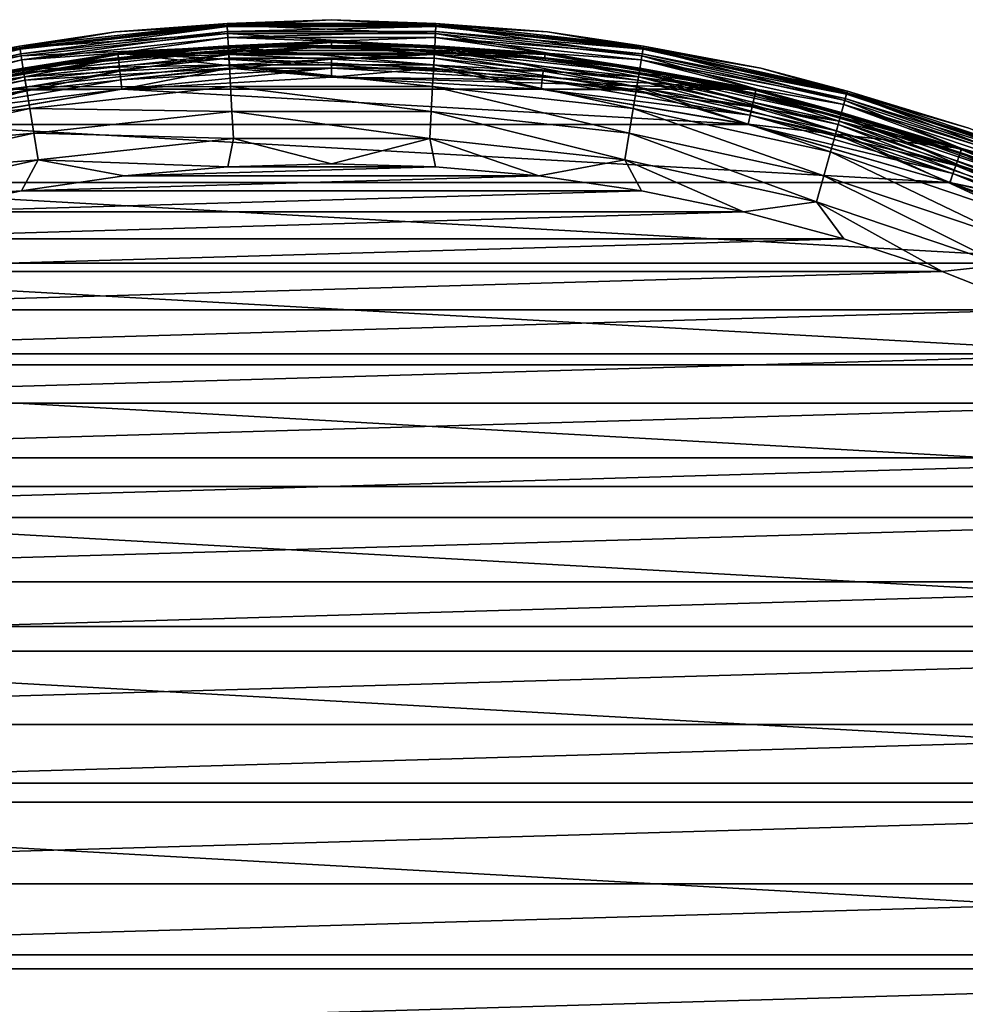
# Model space of a CAD drawing. Header units: metres. Extents: x -27 to 247, y -27 to 27.
# Tile 10 of 34: x -4 to 9, y 13 to 27. Entities that reach past the tile are written whole.
import ezdxf

# ---------------------------------------------------------------- set-up
doc = ezdxf.new("R2010")
doc.units = ezdxf.units.M
doc.layers.add('solid_10271102_01', color=7, linetype='CONTINUOUS')

msp = doc.modelspace()

# ---------------------------------------------------------------- linework, layer by layer
at = {"layer": 'solid_10271102_01'}
for points in [[(-3.000648, 26.631487, 149.240707), (-3.000648, 26.631487, 177.440704), (0, 26.799999, 177.440704)], [(-1.448842, 26.722322, 177.830887), (0, 26.799999, 177.440704), (-3.000648, 26.631487, 177.440704)], [(0, 26.799999, 149.240707), (-3.000648, 26.631487, 149.240707), (0, 26.799999, 177.440704)], [(-1.450133, 26.74612, 149.14827), (-3.000648, 26.631487, 149.240707), (0, 26.799999, 149.240707)], [(-1.450133, 26.74612, 149.14827), (0, 26.799999, 149.240707), (1.450133, 26.74612, 149.14827)], [(1.448842, 26.722322, 177.830887), (0, 26.799999, 177.440704), (-1.448842, 26.722322, 177.830887)], [(0, 26.799999, 149.240707), (0, 26.799999, 177.440704), (3.000648, 26.631487, 177.440704)], [(1.448842, 26.722322, 177.830887), (3.000648, 26.631487, 177.440704), (0, 26.799999, 177.440704)], [(3.000648, 26.631487, 149.240707), (0, 26.799999, 149.240707), (3.000648, 26.631487, 177.440704)], [(1.450133, 26.74612, 149.14827), (0, 26.799999, 149.240707), (3.000648, 26.631487, 149.240707)], [(-4.333396, 26.432547, 149.14827), (-3.000648, 26.631487, 149.240707), (-1.450133, 26.74612, 149.14827)], [(-4.333396, 26.432547, 149.14827), (-1.450133, 26.74612, 149.14827), (-4.326506, 26.39052, 149.064529)], [(-1.448842, 26.722322, 177.830887), (-3.000648, 26.631487, 177.440704), (-4.32954, 26.409027, 177.830887)], [(-1.448842, 26.722322, 177.830887), (-4.32954, 26.409027, 177.830887), (-1.442672, 26.608528, 178.206436)], [(-1.450133, 26.74612, 149.14827), (-1.447827, 26.703596, 149.064529), (-4.326506, 26.39052, 149.064529)], [(-4.326506, 26.39052, 149.064529), (-1.447827, 26.703596, 149.064529), (-4.315763, 26.324991, 148.998062)], [(-1.447827, 26.703596, 149.064529), (-1.444232, 26.637289, 148.998062), (-4.315763, 26.324991, 148.998062)], [(-1.450133, 26.74612, 149.14827), (1.450133, 26.74612, 149.14827), (-1.447827, 26.703596, 149.064529)], [(-1.448842, 26.722322, 177.830887), (-1.442672, 26.608528, 178.206436), (1.442672, 26.608528, 178.206436)], [(1.448842, 26.722322, 177.830887), (-1.448842, 26.722322, 177.830887), (1.442672, 26.608528, 178.206436)], [(1.450133, 26.74612, 149.14827), (1.447827, 26.703596, 149.064529), (-1.447827, 26.703596, 149.064529)], [(-1.447827, 26.703596, 149.064529), (1.447827, 26.703596, 149.064529), (-1.444232, 26.637289, 148.998062)], [(1.447827, 26.703596, 149.064529), (1.444232, 26.637289, 148.998062), (-1.444232, 26.637289, 148.998062)], [(1.448842, 26.722322, 177.830887), (1.442672, 26.608528, 178.206436), (4.311103, 26.296568, 178.206436)], [(1.447827, 26.703596, 149.064529), (4.326506, 26.39052, 149.064529), (1.444232, 26.637289, 148.998062)], [(1.450133, 26.74612, 149.14827), (4.333396, 26.432547, 149.14827), (1.447827, 26.703596, 149.064529)], [(4.333396, 26.432547, 149.14827), (4.326506, 26.39052, 149.064529), (1.447827, 26.703596, 149.064529)], [(4.32954, 26.409027, 177.830887), (3.000648, 26.631487, 177.440704), (1.448842, 26.722322, 177.830887)], [(4.32954, 26.409027, 177.830887), (1.448842, 26.722322, 177.830887), (4.311103, 26.296568, 178.206436)], [(1.450133, 26.74612, 149.14827), (3.000648, 26.631487, 149.240707), (4.333396, 26.432547, 149.14827)], [(-5.963561, 26.128069, 149.240707), (-5.963561, 26.128069, 177.440704), (-3.000648, 26.631487, 177.440704)], [(-4.32954, 26.409027, 177.830887), (-3.000648, 26.631487, 177.440704), (-5.963561, 26.128069, 177.440704)], [(-3.000648, 26.631487, 149.240707), (-5.963561, 26.128069, 149.240707), (-3.000648, 26.631487, 177.440704)], [(-4.333396, 26.432547, 149.14827), (-5.963561, 26.128069, 149.240707), (-3.000648, 26.631487, 149.240707)], [(-4.32954, 26.409027, 177.830887), (-4.311103, 26.296568, 178.206436), (-1.442672, 26.608528, 178.206436)], [(-4.315763, 26.324991, 148.998062), (-1.444232, 26.637289, 148.998062), (-4.302221, 26.242386, 148.955399)], [(-1.442672, 26.608528, 178.206436), (-4.311103, 26.296568, 178.206436), (-1.432651, 26.423693, 178.552505)], [(-1.444232, 26.637289, 148.998062), (-1.4397, 26.553705, 148.955399), (-4.302221, 26.242386, 148.955399)], [(-4.302221, 26.242386, 148.955399), (-1.4397, 26.553705, 148.955399), (-2.968061, 26.333244, 148.940704)], [(-1.4397, 26.553705, 148.955399), (-0.000012, 26.5, 148.940704), (-2.968061, 26.333244, 148.940704)], [(-1.444232, 26.637289, 148.998062), (1.444232, 26.637289, 148.998062), (-1.4397, 26.553705, 148.955399)], [(-1.442672, 26.608528, 178.206436), (-1.432651, 26.423693, 178.552505), (1.432651, 26.423693, 178.552505)], [(1.442672, 26.608528, 178.206436), (-1.442672, 26.608528, 178.206436), (1.432651, 26.423693, 178.552505)], [(1.444232, 26.637289, 148.998062), (1.4397, 26.553705, 148.955399), (-1.4397, 26.553705, 148.955399)], [(-1.4397, 26.553705, 148.955399), (1.4397, 26.553705, 148.955399), (-0.000012, 26.5, 148.940704)], [(1.4397, 26.553705, 148.955399), (2.968038, 26.333248, 148.940704), (-0.000012, 26.5, 148.940704)], [(1.442672, 26.608528, 178.206436), (1.432651, 26.423693, 178.552505), (4.281157, 26.113899, 178.552505)], [(1.444232, 26.637289, 148.998062), (4.315763, 26.324991, 148.998062), (1.4397, 26.553705, 148.955399)], [(1.4397, 26.553705, 148.955399), (4.302221, 26.242386, 148.955399), (2.968038, 26.333248, 148.940704)], [(4.315763, 26.324991, 148.998062), (4.302221, 26.242386, 148.955399), (1.4397, 26.553705, 148.955399)], [(4.311103, 26.296568, 178.206436), (1.442672, 26.608528, 178.206436), (4.281157, 26.113899, 178.552505)], [(4.326506, 26.39052, 149.064529), (4.315763, 26.324991, 148.998062), (1.444232, 26.637289, 148.998062)], [(3.000648, 26.631487, 149.240707), (3.000648, 26.631487, 177.440704), (5.963561, 26.128069, 177.440704)], [(4.32954, 26.409027, 177.830887), (5.963561, 26.128069, 177.440704), (3.000648, 26.631487, 177.440704)], [(5.963561, 26.128069, 149.240707), (3.000648, 26.631487, 149.240707), (5.963561, 26.128069, 177.440704)], [(4.333396, 26.432547, 149.14827), (3.000648, 26.631487, 149.240707), (5.963561, 26.128069, 149.240707)], [(-4.32954, 26.409027, 177.830887), (-5.963561, 26.128069, 177.440704), (-7.159479, 25.786112, 177.830887)], [(-4.32954, 26.409027, 177.830887), (-7.159479, 25.786112, 177.830887), (-4.311103, 26.296568, 178.206436)], [(-4.333396, 26.432547, 149.14827), (-4.326506, 26.39052, 149.064529), (-7.154461, 25.76804, 149.064529)], [(-7.154461, 25.76804, 149.064529), (-4.326506, 26.39052, 149.064529), (-7.136696, 25.704056, 148.998062)], [(-4.326506, 26.39052, 149.064529), (-4.315763, 26.324991, 148.998062), (-7.136696, 25.704056, 148.998062)], [(-4.311103, 26.296568, 178.206436), (-4.281157, 26.113899, 178.552505), (-1.432651, 26.423693, 178.552505)], [(-1.433468, 26.438753, 145.738052), (-2.967057, 26.333374, 145.550003), (-4.283597, 26.128782, 145.738052)], [(-1.433468, 26.438753, 145.738052), (-4.283597, 26.128782, 145.738052), (-1.42989, 26.372774, 145.915726)], [(-1.432651, 26.423693, 178.552505), (-4.281157, 26.113899, 178.552505), (-1.419164, 26.174936, 178.855759)], [(-2.968061, 26.333244, 148.940704), (-0.000012, 26.5, 148.940704), (2.968038, 26.333248, 148.940704)], [(-2.967058, 26.333374, 0.85), (-2.967057, 26.333374, 145.550003), (0, 26.5, 145.550003)], [(0, 26.5, 0.85), (-2.967058, 26.333374, 0.85), (0, 26.5, 145.550003)], [(-2.965166, 26.316578, 0.721096), (-2.967058, 26.333374, 0.85), (0, 26.5, 0.85)], [(-1.433468, 26.438753, 145.738052), (0, 26.5, 145.550003), (-2.967057, 26.333374, 145.550003)], [(-2.965166, 26.316578, 0.721096), (0, 26.5, 0.85), (0, 26.483099, 0.721096)], [(-2.965166, 26.316578, 0.721096), (0, 26.483099, 0.721096), (-2.95958, 26.267002, 0.60034)], [(0, 26.483099, 0.721096), (0, 26.433208, 0.60034), (-2.95958, 26.267002, 0.60034)], [(-2.95958, 26.267002, 0.60034), (0, 26.433208, 0.60034), (-1.426763, 26.315088, 0.496632)], [(1.433468, 26.438753, 145.738052), (0, 26.5, 145.550003), (-1.433468, 26.438753, 145.738052)], [(-1.433468, 26.438753, 145.738052), (-1.42989, 26.372774, 145.915726), (1.42989, 26.372774, 145.915726)], [(1.433468, 26.438753, 145.738052), (-1.433468, 26.438753, 145.738052), (1.42989, 26.372774, 145.915726)], [(-1.432651, 26.423693, 178.552505), (-1.419164, 26.174936, 178.855759), (1.419164, 26.174936, 178.855759)], [(1.432651, 26.423693, 178.552505), (-1.432651, 26.423693, 178.552505), (1.419164, 26.174936, 178.855759)], [(0, 26.433208, 0.60034), (1.426763, 26.315088, 0.496632), (-1.426763, 26.315088, 0.496632)], [(0, 26.5, 0.85), (0, 26.5, 145.550003), (2.967057, 26.333374, 145.550003)], [(1.433468, 26.438753, 145.738052), (2.967057, 26.333374, 145.550003), (0, 26.5, 145.550003)], [(2.967058, 26.333374, 0.85), (0, 26.5, 0.85), (2.967057, 26.333374, 145.550003)], [(0, 26.483099, 0.721096), (0, 26.5, 0.85), (2.967058, 26.333374, 0.85)], [(0, 26.483099, 0.721096), (2.967058, 26.333374, 0.85), (2.965166, 26.316578, 0.721096)], [(0, 26.483099, 0.721096), (2.965166, 26.316578, 0.721096), (0, 26.433208, 0.60034)], [(0, 26.433208, 0.60034), (2.95958, 26.267002, 0.60034), (1.426763, 26.315088, 0.496632)], [(2.965166, 26.316578, 0.721096), (2.95958, 26.267002, 0.60034), (0, 26.433208, 0.60034)], [(1.432651, 26.423693, 178.552505), (1.419164, 26.174936, 178.855759), (4.240853, 25.868059, 178.855759)], [(1.433468, 26.438753, 145.738052), (1.42989, 26.372774, 145.915726), (4.272907, 26.063578, 145.915726)], [(4.281157, 26.113899, 178.552505), (1.432651, 26.423693, 178.552505), (4.240853, 25.868059, 178.855759)], [(4.283597, 26.128782, 145.738052), (2.967057, 26.333374, 145.550003), (1.433468, 26.438753, 145.738052)], [(4.283597, 26.128782, 145.738052), (1.433468, 26.438753, 145.738052), (4.272907, 26.063578, 145.915726)], [(4.32954, 26.409027, 177.830887), (4.311103, 26.296568, 178.206436), (7.128991, 25.676304, 178.206436)], [(4.326506, 26.39052, 149.064529), (7.154461, 25.76804, 149.064529), (4.315763, 26.324991, 148.998062)], [(4.333396, 26.432547, 149.14827), (7.165854, 25.809076, 149.14827), (4.326506, 26.39052, 149.064529)], [(7.165854, 25.809076, 149.14827), (7.154461, 25.76804, 149.064529), (4.326506, 26.39052, 149.064529)], [(7.159479, 25.786112, 177.830887), (5.963561, 26.128069, 177.440704), (4.32954, 26.409027, 177.830887)], [(7.159479, 25.786112, 177.830887), (4.32954, 26.409027, 177.830887), (7.128991, 25.676304, 178.206436)], [(4.333396, 26.432547, 149.14827), (5.963561, 26.128069, 149.240707), (7.165854, 25.809076, 149.14827)], [(-7.159479, 25.786112, 177.830887), (-7.128991, 25.676304, 178.206436), (-4.311103, 26.296568, 178.206436)], [(-7.136696, 25.704056, 148.998062), (-4.315763, 26.324991, 148.998062), (-7.114302, 25.623402, 148.955399)], [(-4.311103, 26.296568, 178.206436), (-7.128991, 25.676304, 178.206436), (-4.281157, 26.113899, 178.552505)], [(-4.315763, 26.324991, 148.998062), (-4.302221, 26.242386, 148.955399), (-7.114302, 25.623402, 148.955399)], [(-5.898517, 25.835196, 148.940704), (-2.968061, 26.333244, 148.940704), (-2.911129, 25.836496, 148.940704)], [(-4.302221, 26.242386, 148.955399), (-2.968061, 26.333244, 148.940704), (-5.898517, 25.835196, 148.940704)], [(-5.896805, 25.83559, 0.85), (-5.896798, 25.83559, 145.550003), (-2.967057, 26.333374, 145.550003)], [(-2.967058, 26.333374, 0.85), (-5.896805, 25.83559, 0.85), (-2.967057, 26.333374, 145.550003)], [(-5.893044, 25.819111, 0.721096), (-5.896805, 25.83559, 0.85), (-2.967058, 26.333374, 0.85)], [(-4.283597, 26.128782, 145.738052), (-2.967057, 26.333374, 145.550003), (-5.896798, 25.83559, 145.550003)], [(-5.893044, 25.819111, 0.721096), (-2.967058, 26.333374, 0.85), (-2.965166, 26.316578, 0.721096)], [(-5.893044, 25.819111, 0.721096), (-2.965166, 26.316578, 0.721096), (-5.881942, 25.770473, 0.60034)], [(-2.965166, 26.316578, 0.721096), (-2.95958, 26.267002, 0.60034), (-5.881942, 25.770473, 0.60034)], [(-5.881942, 25.770473, 0.60034), (-2.95958, 26.267002, 0.60034), (-4.26356, 26.006569, 0.496632)], [(-4.283597, 26.128782, 145.738052), (-4.272907, 26.063578, 145.915726), (-1.42989, 26.372774, 145.915726)], [(-1.42989, 26.372774, 145.915726), (-4.272907, 26.063578, 145.915726), (-1.42415, 26.266901, 146.072876)], [(-4.272907, 26.063578, 145.915726), (-4.255753, 25.958946, 146.072876), (-1.42415, 26.266901, 146.072876)], [(-4.26356, 26.006569, 0.496632), (-1.426763, 26.315088, 0.496632), (-2.93908, 26.085058, 0.417053)], [(-2.95958, 26.267002, 0.60034), (-1.426763, 26.315088, 0.496632), (-4.26356, 26.006569, 0.496632)], [(-1.42415, 26.266901, 146.072876), (-4.255753, 25.958946, 146.072876), (-1.416569, 26.127083, 146.200653)], [(-2.968061, 26.333244, 148.940704), (2.968038, 26.333248, 148.940704), (5.898494, 25.835199, 148.940704)], [(-2.968061, 26.333244, 148.940704), (0, 26, 148.940704), (-2.911129, 25.836496, 148.940704)], [(-2.968061, 26.333244, 148.940704), (5.898494, 25.835199, 148.940704), (0, 26, 148.940704)], [(-1.426763, 26.315088, 0.496632), (0, 26.250113, 0.417053), (-2.93908, 26.085058, 0.417053)], [(-2.93908, 26.085058, 0.417053), (0, 26.250113, 0.417053), (-2.925566, 25.965113, 0.367037)], [(0, 26.250113, 0.417053), (0, 26.12941, 0.367037), (-2.925566, 25.965113, 0.367037)], [(-1.42989, 26.372774, 145.915726), (-1.42415, 26.266901, 146.072876), (1.42415, 26.266901, 146.072876)], [(1.42989, 26.372774, 145.915726), (-1.42989, 26.372774, 145.915726), (1.42415, 26.266901, 146.072876)], [(-1.426763, 26.315088, 0.496632), (1.426763, 26.315088, 0.496632), (0, 26.250113, 0.417053)], [(-1.42415, 26.266901, 146.072876), (-1.416569, 26.127083, 146.200653), (1.416569, 26.127083, 146.200653)], [(1.42415, 26.266901, 146.072876), (-1.42415, 26.266901, 146.072876), (1.416569, 26.127083, 146.200653)], [(1.426763, 26.315088, 0.496632), (2.93908, 26.085058, 0.417053), (0, 26.250113, 0.417053)], [(0, 26.250113, 0.417053), (2.93908, 26.085058, 0.417053), (0, 26.12941, 0.367037)], [(1.42415, 26.266901, 146.072876), (1.416569, 26.127083, 146.200653), (4.233099, 25.820766, 146.200653)], [(1.42989, 26.372774, 145.915726), (1.42415, 26.266901, 146.072876), (4.255753, 25.958946, 146.072876)], [(4.255753, 25.958946, 146.072876), (1.42415, 26.266901, 146.072876), (4.233099, 25.820766, 146.200653)], [(1.426763, 26.315088, 0.496632), (4.26356, 26.006569, 0.496632), (2.93908, 26.085058, 0.417053)], [(2.95958, 26.267002, 0.60034), (4.26356, 26.006569, 0.496632), (1.426763, 26.315088, 0.496632)], [(4.272907, 26.063578, 145.915726), (1.42989, 26.372774, 145.915726), (4.255753, 25.958946, 146.072876)], [(2.965166, 26.316578, 0.721096), (5.893044, 25.819111, 0.721096), (2.95958, 26.267002, 0.60034)], [(2.95958, 26.267002, 0.60034), (5.881942, 25.770473, 0.60034), (4.26356, 26.006569, 0.496632)], [(5.893044, 25.819111, 0.721096), (5.881942, 25.770473, 0.60034), (2.95958, 26.267002, 0.60034)], [(2.965166, 26.316578, 0.721096), (2.967058, 26.333374, 0.85), (5.896805, 25.83559, 0.85)], [(2.965166, 26.316578, 0.721096), (5.896805, 25.83559, 0.85), (5.893044, 25.819111, 0.721096)], [(2.967058, 26.333374, 0.85), (2.967057, 26.333374, 145.550003), (5.896799, 25.83559, 145.550003)], [(4.283597, 26.128782, 145.738052), (5.896799, 25.83559, 145.550003), (2.967057, 26.333374, 145.550003)], [(5.896805, 25.83559, 0.85), (2.967058, 26.333374, 0.85), (5.896799, 25.83559, 145.550003)], [(4.302221, 26.242386, 148.955399), (5.898494, 25.835199, 148.940704), (2.968038, 26.333248, 148.940704)], [(4.311103, 26.296568, 178.206436), (4.281157, 26.113899, 178.552505), (7.079469, 25.497944, 178.552505)], [(4.315763, 26.324991, 148.998062), (7.136696, 25.704056, 148.998062), (4.302221, 26.242386, 148.955399)], [(7.128991, 25.676304, 178.206436), (4.311103, 26.296568, 178.206436), (7.079469, 25.497944, 178.552505)], [(7.154461, 25.76804, 149.064529), (7.136696, 25.704056, 148.998062), (4.315763, 26.324991, 148.998062)], [(-7.128991, 25.676304, 178.206436), (-7.079469, 25.497944, 178.552505), (-4.281157, 26.113899, 178.552505)], [(-7.114302, 25.623402, 148.955399), (-4.302221, 26.242386, 148.955399), (-5.898517, 25.835196, 148.940704)], [(-4.283597, 26.128782, 145.738052), (-5.896798, 25.83559, 145.550003), (-7.083504, 25.512476, 145.738052)], [(-4.283597, 26.128782, 145.738052), (-7.083504, 25.512476, 145.738052), (-4.272907, 26.063578, 145.915726)], [(-4.281157, 26.113899, 178.552505), (-7.079469, 25.497944, 178.552505), (-4.240853, 25.868059, 178.855759)], [(-4.281157, 26.113899, 178.552505), (-4.240853, 25.868059, 178.855759), (-1.419164, 26.174936, 178.855759)], [(-4.255753, 25.958946, 146.072876), (-4.233099, 25.820766, 146.200653), (-1.416569, 26.127083, 146.200653)], [(-1.419164, 26.174936, 178.855759), (-4.240853, 25.868059, 178.855759), (-1.40273, 25.871836, 179.104523)], [(-2.91108, 25.836517, 146.291626), (-1.416569, 26.127083, 146.200653), (-4.233099, 25.820766, 146.200653)], [(-2.925566, 25.965113, 0.367037), (0, 26.12941, 0.367037), (-2.912776, 25.836325, 0.35)], [(0, 26.12941, 0.367037), (-0.000024, 25.999979, 0.35), (-2.912776, 25.836325, 0.35)], [(-2.91108, 25.836517, 146.291626), (0, 26, 146.291626), (-1.416569, 26.127083, 146.200653)], [(-1.419164, 26.174936, 178.855759), (-1.40273, 25.871836, 179.104523), (1.40273, 25.871836, 179.104523)], [(1.419164, 26.174936, 178.855759), (-1.419164, 26.174936, 178.855759), (1.40273, 25.871836, 179.104523)], [(0, 26, 146.291626), (1.416569, 26.127083, 146.200653), (-1.416569, 26.127083, 146.200653)], [(0, 26.12941, 0.367037), (2.925566, 25.965113, 0.367037), (-0.000024, 25.999979, 0.35)], [(2.93908, 26.085058, 0.417053), (2.925566, 25.965113, 0.367037), (0, 26.12941, 0.367037)], [(0, 26, 146.291626), (2.91108, 25.836517, 146.291626), (1.416569, 26.127083, 146.200653)], [(1.419164, 26.174936, 178.855759), (1.40273, 25.871836, 179.104523), (4.191745, 25.568512, 179.104523)], [(2.91108, 25.836517, 146.291626), (4.233099, 25.820766, 146.200653), (1.416569, 26.127083, 146.200653)], [(4.240853, 25.868059, 178.855759), (1.419164, 26.174936, 178.855759), (4.191745, 25.568512, 179.104523)], [(4.281157, 26.113899, 178.552505), (4.240853, 25.868059, 178.855759), (7.012822, 25.257902, 178.855759)], [(4.283597, 26.128782, 145.738052), (4.272907, 26.063578, 145.915726), (7.065827, 25.448809, 145.915726)], [(7.079469, 25.497944, 178.552505), (4.281157, 26.113899, 178.552505), (7.012822, 25.257902, 178.855759)], [(7.083504, 25.512476, 145.738052), (5.896799, 25.83559, 145.550003), (4.283597, 26.128782, 145.738052)], [(7.083504, 25.512476, 145.738052), (4.283597, 26.128782, 145.738052), (7.065827, 25.448809, 145.915726)], [(4.302221, 26.242386, 148.955399), (7.114302, 25.623402, 148.955399), (5.898494, 25.835199, 148.940704)], [(7.136696, 25.704056, 148.998062), (7.114302, 25.623402, 148.955399), (4.302221, 26.242386, 148.955399)], [(5.963561, 26.128069, 149.240707), (5.963561, 26.128069, 177.440704), (8.851479, 25.296074, 177.440704)], [(7.159479, 25.786112, 177.830887), (8.851479, 25.296074, 177.440704), (5.963561, 26.128069, 177.440704)], [(8.851479, 25.296074, 149.240707), (5.963561, 26.128069, 149.240707), (8.851479, 25.296074, 177.440704)], [(7.165854, 25.809076, 149.14827), (5.963561, 26.128069, 149.240707), (8.851479, 25.296074, 149.240707)], [(-7.083504, 25.512476, 145.738052), (-7.065827, 25.448809, 145.915726), (-4.272907, 26.063578, 145.915726)], [(-4.272907, 26.063578, 145.915726), (-7.065827, 25.448809, 145.915726), (-4.255753, 25.958946, 146.072876)], [(-7.050372, 25.393145, 0.496632), (-4.26356, 26.006569, 0.496632), (-5.8412, 25.591969, 0.417053)], [(-5.881942, 25.770473, 0.60034), (-4.26356, 26.006569, 0.496632), (-7.050372, 25.393145, 0.496632)], [(-5.8412, 25.591969, 0.417053), (-2.93908, 26.085058, 0.417053), (-5.814341, 25.474291, 0.367037)], [(-4.26356, 26.006569, 0.496632), (-2.93908, 26.085058, 0.417053), (-5.8412, 25.591969, 0.417053)], [(-2.93908, 26.085058, 0.417053), (-2.925566, 25.965113, 0.367037), (-5.814341, 25.474291, 0.367037)], [(-2.912776, 25.836325, 0.35), (-0.000024, 25.999979, 0.35), (2.912729, 25.83633, 0.35)], [(-2.911129, 25.836496, 148.940704), (0, 26, 148.940704), (-2.91108, 25.836517, 146.291626)], [(0, 26, 148.940704), (0, 26, 146.291626), (-2.91108, 25.836517, 146.291626)], [(2.925566, 25.965113, 0.367037), (2.912729, 25.83633, 0.35), (-0.000024, 25.999979, 0.35)], [(2.911129, 25.836496, 148.940704), (2.91108, 25.836517, 146.291626), (0, 26, 146.291626)], [(0, 26, 148.940704), (2.911129, 25.836496, 148.940704), (0, 26, 146.291626)], [(5.898494, 25.835199, 148.940704), (2.911129, 25.836496, 148.940704), (0, 26, 148.940704)], [(2.93908, 26.085058, 0.417053), (5.8412, 25.591969, 0.417053), (2.925566, 25.965113, 0.367037)], [(4.26356, 26.006569, 0.496632), (5.8412, 25.591969, 0.417053), (2.93908, 26.085058, 0.417053)], [(4.272907, 26.063578, 145.915726), (4.255753, 25.958946, 146.072876), (7.037462, 25.346645, 146.072876)], [(4.26356, 26.006569, 0.496632), (7.050372, 25.393145, 0.496632), (5.8412, 25.591969, 0.417053)], [(5.881942, 25.770473, 0.60034), (7.050372, 25.393145, 0.496632), (4.26356, 26.006569, 0.496632)], [(7.065827, 25.448809, 145.915726), (4.272907, 26.063578, 145.915726), (7.037462, 25.346645, 146.072876)], [(-7.079469, 25.497944, 178.552505), (-7.012822, 25.257902, 178.855759), (-4.240853, 25.868059, 178.855759)], [(-7.065827, 25.448809, 145.915726), (-7.037462, 25.346645, 146.072876), (-4.255753, 25.958946, 146.072876)], [(-4.255753, 25.958946, 146.072876), (-7.037462, 25.346645, 146.072876), (-4.233099, 25.820766, 146.200653)], [(-4.240853, 25.868059, 178.855759), (-7.012822, 25.257902, 178.855759), (-4.191745, 25.568512, 179.104523)], [(-5.898517, 25.835196, 148.940704), (-2.911129, 25.836496, 148.940704), (-5.785409, 25.348152, 148.940704)], [(-5.814341, 25.474291, 0.367037), (-2.925566, 25.965113, 0.367037), (-2.912776, 25.836325, 0.35)], [(-5.814341, 25.474291, 0.367037), (-2.912776, 25.836325, 0.35), (-5.788665, 25.347393, 0.35)], [(-5.788665, 25.347393, 0.35), (-2.912776, 25.836325, 0.35), (5.788618, 25.347403, 0.35)], [(-5.785811, 25.348064, 146.291626), (-2.91108, 25.836517, 146.291626), (-4.233099, 25.820766, 146.200653)], [(-2.911129, 25.836496, 148.940704), (-2.91108, 25.836517, 146.291626), (-5.785811, 25.348064, 146.291626)], [(-5.785409, 25.348152, 148.940704), (-2.911129, 25.836496, 148.940704), (-5.785811, 25.348064, 146.291626)], [(-4.240853, 25.868059, 178.855759), (-4.191745, 25.568512, 179.104523), (-1.40273, 25.871836, 179.104523)], [(-1.40273, 25.871836, 179.104523), (-4.191745, 25.568512, 179.104523), (-1.383983, 25.526062, 179.289215)], [(-2.912776, 25.836325, 0.35), (2.912729, 25.83633, 0.35), (5.788618, 25.347403, 0.35)], [(-1.40273, 25.871836, 179.104523), (-1.383983, 25.526062, 179.289215), (1.383983, 25.526062, 179.289215)], [(1.40273, 25.871836, 179.104523), (-1.40273, 25.871836, 179.104523), (1.383983, 25.526062, 179.289215)], [(1.40273, 25.871836, 179.104523), (1.383983, 25.526062, 179.289215), (4.135723, 25.226791, 179.289215)], [(4.191745, 25.568512, 179.104523), (1.40273, 25.871836, 179.104523), (4.135723, 25.226791, 179.289215)], [(2.91108, 25.836517, 146.291626), (5.785811, 25.348064, 146.291626), (4.233099, 25.820766, 146.200653)], [(5.785409, 25.348152, 148.940704), (5.785811, 25.348064, 146.291626), (2.91108, 25.836517, 146.291626)], [(2.911129, 25.836496, 148.940704), (5.785409, 25.348152, 148.940704), (2.91108, 25.836517, 146.291626)], [(5.898494, 25.835199, 148.940704), (5.785409, 25.348152, 148.940704), (2.911129, 25.836496, 148.940704)], [(2.925566, 25.965113, 0.367037), (5.814341, 25.474291, 0.367037), (2.912729, 25.83633, 0.35)], [(5.814341, 25.474291, 0.367037), (5.788618, 25.347403, 0.35), (2.912729, 25.83633, 0.35)], [(5.8412, 25.591969, 0.417053), (5.814341, 25.474291, 0.367037), (2.925566, 25.965113, 0.367037)], [(4.240853, 25.868059, 178.855759), (4.191745, 25.568512, 179.104523), (6.931615, 24.96542, 179.104523)], [(4.255753, 25.958946, 146.072876), (4.233099, 25.820766, 146.200653), (7.000001, 25.211725, 146.200653)], [(7.012822, 25.257902, 178.855759), (4.240853, 25.868059, 178.855759), (6.931615, 24.96542, 179.104523)], [(7.037462, 25.346645, 146.072876), (4.255753, 25.958946, 146.072876), (7.000001, 25.211725, 146.200653)], [(5.898494, 25.835199, 148.940704), (8.755185, 25.011921, 148.940704), (5.785409, 25.348152, 148.940704)], [(5.893044, 25.819111, 0.721096), (5.896805, 25.83559, 0.85), (8.752395, 25.012909, 0.85)], [(5.896805, 25.83559, 0.85), (5.896799, 25.83559, 145.550003), (8.752391, 25.012909, 145.550003)], [(7.083504, 25.512476, 145.738052), (8.752391, 25.012909, 145.550003), (5.896799, 25.83559, 145.550003)], [(8.752395, 25.012909, 0.85), (5.896805, 25.83559, 0.85), (8.752391, 25.012909, 145.550003)], [(7.114302, 25.623402, 148.955399), (8.755185, 25.011921, 148.940704), (5.898494, 25.835199, 148.940704)], [(-7.037462, 25.346645, 146.072876), (-7.000001, 25.211725, 146.200653), (-4.233099, 25.820766, 146.200653)], [(-5.785811, 25.348064, 146.291626), (-4.233099, 25.820766, 146.200653), (-7.000001, 25.211725, 146.200653)], [(5.785811, 25.348064, 146.291626), (7.000001, 25.211725, 146.200653), (4.233099, 25.820766, 146.200653)], [(5.893044, 25.819111, 0.721096), (8.746813, 24.996954, 0.721096), (5.881942, 25.770473, 0.60034)], [(5.881942, 25.770473, 0.60034), (8.730335, 24.949865, 0.60034), (7.050372, 25.393145, 0.496632)], [(8.746813, 24.996954, 0.721096), (8.730335, 24.949865, 0.60034), (5.881942, 25.770473, 0.60034)], [(5.893044, 25.819111, 0.721096), (8.752395, 25.012909, 0.85), (8.746813, 24.996954, 0.721096)], [(7.136696, 25.704056, 148.998062), (9.873958, 24.781765, 148.998062), (7.114302, 25.623402, 148.955399)], [(7.159479, 25.786112, 177.830887), (7.128991, 25.676304, 178.206436), (9.863297, 24.755009, 178.206436)], [(7.154461, 25.76804, 149.064529), (9.898537, 24.843452, 149.064529), (7.136696, 25.704056, 148.998062)], [(9.898537, 24.843452, 149.064529), (9.873958, 24.781765, 148.998062), (7.136696, 25.704056, 148.998062)], [(7.165854, 25.809076, 149.14827), (9.9143, 24.883017, 149.14827), (7.154461, 25.76804, 149.064529)], [(9.9143, 24.883017, 149.14827), (9.898537, 24.843452, 149.064529), (7.154461, 25.76804, 149.064529)], [(9.905478, 24.860876, 177.830887), (8.851479, 25.296074, 177.440704), (7.159479, 25.786112, 177.830887)], [(9.905478, 24.860876, 177.830887), (7.159479, 25.786112, 177.830887), (9.863297, 24.755009, 178.206436)], [(7.165854, 25.809076, 149.14827), (8.851479, 25.296074, 149.240707), (9.9143, 24.883017, 149.14827)], [(-7.012822, 25.257902, 178.855759), (-6.931615, 24.96542, 179.104523), (-4.191745, 25.568512, 179.104523)], [(-4.191745, 25.568512, 179.104523), (-6.931615, 24.96542, 179.104523), (-4.135723, 25.226791, 179.289215)], [(-4.191745, 25.568512, 179.104523), (-4.135723, 25.226791, 179.289215), (-1.383983, 25.526062, 179.289215)], [(4.191745, 25.568512, 179.104523), (4.135723, 25.226791, 179.289215), (6.838975, 24.631762, 179.289215)], [(6.931615, 24.96542, 179.104523), (4.191745, 25.568512, 179.104523), (6.838975, 24.631762, 179.289215)], [(5.8412, 25.591969, 0.417053), (8.669863, 24.777044, 0.417053), (5.814341, 25.474291, 0.367037)], [(7.050372, 25.393145, 0.496632), (8.669863, 24.777044, 0.417053), (5.8412, 25.591969, 0.417053)], [(7.128991, 25.676304, 178.206436), (7.079469, 25.497944, 178.552505), (9.794782, 24.58305, 178.552505)], [(7.114302, 25.623402, 148.955399), (9.842975, 24.704004, 148.955399), (8.755185, 25.011921, 148.940704)], [(9.873958, 24.781765, 148.998062), (9.842975, 24.704004, 148.955399), (7.114302, 25.623402, 148.955399)], [(9.863297, 24.755009, 178.206436), (7.128991, 25.676304, 178.206436), (9.794782, 24.58305, 178.552505)], [(-1.383983, 25.526062, 179.289215), (-4.135723, 25.226791, 179.289215), (-1.363644, 25.150928, 179.40274)], [(-1.383983, 25.526062, 179.289215), (-1.363644, 25.150928, 179.40274), (1.363644, 25.150928, 179.40274)], [(1.383983, 25.526062, 179.289215), (-1.383983, 25.526062, 179.289215), (1.363644, 25.150928, 179.40274)], [(1.383983, 25.526062, 179.289215), (1.363644, 25.150928, 179.40274), (4.074944, 24.856058, 179.40274)], [(4.135723, 25.226791, 179.289215), (1.383983, 25.526062, 179.289215), (4.074944, 24.856058, 179.40274)], [(5.814341, 25.474291, 0.367037), (8.629997, 24.663115, 0.367037), (5.788618, 25.347403, 0.35)], [(8.669863, 24.777044, 0.417053), (8.629997, 24.663115, 0.367037), (5.814341, 25.474291, 0.367037)], [(7.079469, 25.497944, 178.552505), (7.012822, 25.257902, 178.855759), (9.702572, 24.35162, 178.855759)], [(7.065827, 25.448809, 145.915726), (7.037462, 25.346645, 146.072876), (9.736662, 24.43718, 146.072876)], [(7.083504, 25.512476, 145.738052), (7.065827, 25.448809, 145.915726), (9.775907, 24.535677, 145.915726)], [(9.775907, 24.535677, 145.915726), (7.065827, 25.448809, 145.915726), (9.736662, 24.43718, 146.072876)], [(9.794782, 24.58305, 178.552505), (7.079469, 25.497944, 178.552505), (9.702572, 24.35162, 178.855759)], [(9.800364, 24.597059, 145.738052), (8.752391, 25.012909, 145.550003), (7.083504, 25.512476, 145.738052)], [(9.800364, 24.597059, 145.738052), (7.083504, 25.512476, 145.738052), (9.775907, 24.535677, 145.915726)], [(-8.592018, 24.539297, 0.35), (-5.788665, 25.347393, 0.35), (8.591973, 24.539312, 0.35)], [(-5.788665, 25.347393, 0.35), (5.788618, 25.347403, 0.35), (8.591973, 24.539312, 0.35)], [(5.785409, 25.348152, 148.940704), (8.587382, 24.540911, 148.940704), (5.785811, 25.348064, 146.291626)], [(8.755185, 25.011921, 148.940704), (8.587382, 24.540911, 148.940704), (5.785409, 25.348152, 148.940704)], [(5.785811, 25.348064, 146.291626), (8.587163, 24.540998, 146.291626), (7.000001, 25.211725, 146.200653)], [(8.587382, 24.540911, 148.940704), (8.587163, 24.540998, 146.291626), (5.785811, 25.348064, 146.291626)], [(8.629997, 24.663115, 0.367037), (8.591973, 24.539312, 0.35), (5.788618, 25.347403, 0.35)], [(7.037462, 25.346645, 146.072876), (7.000001, 25.211725, 146.200653), (9.684834, 24.3071, 146.200653)], [(9.736662, 24.43718, 146.072876), (7.037462, 25.346645, 146.072876), (9.684834, 24.3071, 146.200653)], [(7.050372, 25.393145, 0.496632), (9.754524, 24.48201, 0.496632), (8.669863, 24.777044, 0.417053)], [(8.730335, 24.949865, 0.60034), (9.754524, 24.48201, 0.496632), (7.050372, 25.393145, 0.496632)], [(-6.931615, 24.96542, 179.104523), (-6.838975, 24.631762, 179.289215), (-4.135723, 25.226791, 179.289215)], [(-4.135723, 25.226791, 179.289215), (-6.838975, 24.631762, 179.289215), (-4.074944, 24.856058, 179.40274)], [(-4.135723, 25.226791, 179.289215), (-4.074944, 24.856058, 179.40274), (-1.363644, 25.150928, 179.40274)], [(-1.363644, 25.150928, 179.40274), (-4.074944, 24.856058, 179.40274), (-1.442135, 24.758022, 179.440704)], [(-1.363644, 25.150928, 179.40274), (-1.442135, 24.758022, 179.440704), (0, 24.799984, 179.440704)], [(1.363644, 25.150928, 179.40274), (-1.363644, 25.150928, 179.40274), (0, 24.799984, 179.440704)], [(1.363644, 25.150928, 179.40274), (0, 24.799984, 179.440704), (1.442135, 24.758022, 179.440704)], [(1.363644, 25.150928, 179.40274), (1.442135, 24.758022, 179.440704), (2.879553, 24.632257, 179.440704)], [(4.074944, 24.856058, 179.40274), (1.363644, 25.150928, 179.40274), (2.879553, 24.632257, 179.440704)], [(4.135723, 25.226791, 179.289215), (4.074944, 24.856058, 179.40274), (6.738469, 24.269772, 179.40274)], [(6.838975, 24.631762, 179.289215), (4.135723, 25.226791, 179.289215), (6.738469, 24.269772, 179.40274)], [(7.012822, 25.257902, 178.855759), (6.931615, 24.96542, 179.104523), (9.590219, 24.069633, 179.104523)], [(8.587163, 24.540998, 146.291626), (9.684834, 24.3071, 146.200653), (7.000001, 25.211725, 146.200653)], [(9.702572, 24.35162, 178.855759), (7.012822, 25.257902, 178.855759), (9.590219, 24.069633, 179.104523)], [(8.746813, 24.996954, 0.721096), (8.752395, 25.012909, 0.85), (11.497919, 23.875675, 0.85)], [(8.752395, 25.012909, 0.85), (8.752391, 25.012909, 145.550003), (11.497933, 23.875668, 145.550003)], [(9.800364, 24.597059, 145.738052), (11.497933, 23.875668, 145.550003), (8.752391, 25.012909, 145.550003)], [(11.497919, 23.875675, 0.85), (8.752395, 25.012909, 0.85), (11.497933, 23.875668, 145.550003)], [(6.931615, 24.96542, 179.104523), (6.838975, 24.631762, 179.289215), (9.462047, 23.747946, 179.289215)], [(9.590219, 24.069633, 179.104523), (6.931615, 24.96542, 179.104523), (9.462047, 23.747946, 179.289215)], [(8.755185, 25.011921, 148.940704), (11.501177, 23.874094, 148.940704), (8.587382, 24.540911, 148.940704)], [(8.746813, 24.996954, 0.721096), (11.490585, 23.860447, 0.721096), (8.730335, 24.949865, 0.60034)], [(8.730335, 24.949865, 0.60034), (11.46894, 23.815498, 0.60034), (9.754524, 24.48201, 0.496632)], [(11.490585, 23.860447, 0.721096), (11.46894, 23.815498, 0.60034), (8.730335, 24.949865, 0.60034)], [(8.746813, 24.996954, 0.721096), (11.497919, 23.875675, 0.85), (11.490585, 23.860447, 0.721096)], [(9.842975, 24.704004, 148.955399), (11.501177, 23.874094, 148.940704), (8.755185, 25.011921, 148.940704)], [(-6.838975, 24.631762, 179.289215), (-6.738469, 24.269772, 179.40274), (-4.074944, 24.856058, 179.40274)], [(-4.074944, 24.856058, 179.40274), (-6.738469, 24.269772, 179.40274), (-4.307427, 24.423061, 179.440704)], [(-4.074944, 24.856058, 179.40274), (-4.307427, 24.423061, 179.440704), (-2.879553, 24.632257, 179.440704)], [(-4.074944, 24.856058, 179.40274), (-2.879553, 24.632257, 179.440704), (-1.442135, 24.758022, 179.440704)], [(1.442135, 24.758022, 179.440704), (-1.442135, 24.758022, 179.440704), (-2.879553, 24.632257, 179.440704)], [(2.879553, 24.632257, 179.440704), (1.442135, 24.758022, 179.440704), (-2.879553, 24.632257, 179.440704)], [(1.442135, 24.758022, 179.440704), (0, 24.799984, 179.440704), (-1.442135, 24.758022, 179.440704)], [(4.074944, 24.856058, 179.40274), (2.879553, 24.632257, 179.440704), (4.307427, 24.423061, 179.440704)], [(4.074944, 24.856058, 179.40274), (4.307427, 24.423061, 179.440704), (5.720491, 24.131212, 179.440704)], [(6.738469, 24.269772, 179.40274), (4.074944, 24.856058, 179.40274), (5.720491, 24.131212, 179.440704)], [(8.669863, 24.777044, 0.417053), (11.389498, 23.650536, 0.417053), (8.629997, 24.663115, 0.367037)], [(9.754524, 24.48201, 0.496632), (11.389498, 23.650536, 0.417053), (8.669863, 24.777044, 0.417053)], [(2.879553, 24.632257, 179.440704), (-2.879553, 24.632257, 179.440704), (-4.307427, 24.423061, 179.440704)], [(4.307427, 24.423061, 179.440704), (2.879553, 24.632257, 179.440704), (-4.307427, 24.423061, 179.440704)], [(6.838975, 24.631762, 179.289215), (6.738469, 24.269772, 179.40274), (9.322991, 23.398945, 179.40274)], [(9.462047, 23.747946, 179.289215), (6.838975, 24.631762, 179.289215), (9.322991, 23.398945, 179.40274)], [(8.629997, 24.663115, 0.367037), (11.337126, 23.541784, 0.367037), (8.591973, 24.539312, 0.35)], [(11.389498, 23.650536, 0.417053), (11.337126, 23.541784, 0.367037), (8.629997, 24.663115, 0.367037)], [(-11.286719, 23.422405, 0.35), (-8.592018, 24.539297, 0.35), (11.286676, 23.422426, 0.35)], [(-8.592018, 24.539297, 0.35), (8.591973, 24.539312, 0.35), (11.286676, 23.422426, 0.35)], [(8.587163, 24.540998, 146.291626), (11.280801, 23.425276, 146.291626), (9.684834, 24.3071, 146.200653)], [(8.587382, 24.540911, 148.940704), (11.280801, 23.425276, 146.291626), (8.587163, 24.540998, 146.291626)], [(8.587382, 24.540911, 148.940704), (11.280849, 23.425241, 148.940704), (11.280801, 23.425276, 146.291626)], [(11.501177, 23.874094, 148.940704), (11.280849, 23.425241, 148.940704), (8.587382, 24.540911, 148.940704)], [(11.337126, 23.541784, 0.367037), (11.286676, 23.422426, 0.35), (8.591973, 24.539312, 0.35)], [(-6.738469, 24.269772, 179.40274), (-5.720491, 24.131212, 179.440704), (-4.307427, 24.423061, 179.440704)], [(4.307427, 24.423061, 179.440704), (-4.307427, 24.423061, 179.440704), (-5.720491, 24.131212, 179.440704)], [(5.720491, 24.131212, 179.440704), (4.307427, 24.423061, 179.440704), (-5.720491, 24.131212, 179.440704)], [(6.738469, 24.269772, 179.40274), (5.720491, 24.131212, 179.440704), (7.114048, 23.757725, 179.440704)], [(6.738469, 24.269772, 179.40274), (7.114048, 23.757725, 179.440704), (8.483546, 23.303839, 179.440704)], [(9.322991, 23.398945, 179.40274), (6.738469, 24.269772, 179.40274), (8.483546, 23.303839, 179.440704)], [(5.720491, 24.131212, 179.440704), (-5.720491, 24.131212, 179.440704), (-7.114048, 23.757725, 179.440704)], [(7.114048, 23.757725, 179.440704), (5.720491, 24.131212, 179.440704), (-7.114048, 23.757725, 179.440704)], [(7.114048, 23.757725, 179.440704), (-7.114048, 23.757725, 179.440704), (-8.483546, 23.303839, 179.440704)], [(8.483546, 23.303839, 179.440704), (7.114048, 23.757725, 179.440704), (-8.483546, 23.303839, 179.440704)], [(-13.839869, 22.010399, 0.35), (-11.286719, 23.422405, 0.35), (13.839828, 22.010426, 0.35)], [(-11.286719, 23.422405, 0.35), (11.286676, 23.422426, 0.35), (13.839828, 22.010426, 0.35)], [(9.322991, 23.398945, 179.40274), (8.483546, 23.303839, 179.440704), (9.824499, 22.771015, 179.440704)], [(8.483546, 23.303839, 179.440704), (-8.483546, 23.303839, 179.440704), (-9.824499, 22.771015, 179.440704)], [(9.824499, 22.771015, 179.440704), (8.483546, 23.303839, 179.440704), (-9.824499, 22.771015, 179.440704)], [(9.824499, 22.771015, 179.440704), (-9.824499, 22.771015, 179.440704), (-11.13235, 22.161016, 179.440704)], [(11.13235, 22.161016, 179.440704), (9.824499, 22.771015, 179.440704), (-11.13235, 22.161016, 179.440704)], [(11.13235, 22.161016, 179.440704), (-11.13235, 22.161016, 179.440704), (-12.402289, 21.476093, 179.440704)], [(12.402289, 21.476093, 179.440704), (11.13235, 22.161016, 179.440704), (-12.402289, 21.476093, 179.440704)], [(-16.218254, 20.321602, 0.35), (-13.839869, 22.010399, 0.35), (16.218218, 20.32163, 0.35)], [(-13.839869, 22.010399, 0.35), (13.839828, 22.010426, 0.35), (16.218218, 20.32163, 0.35)], [(12.402289, 21.476093, 179.440704), (-12.402289, 21.476093, 179.440704), (-13.630138, 20.718555, 179.440704)], [(13.630138, 20.718555, 179.440704), (12.402289, 21.476093, 179.440704), (-13.630138, 20.718555, 179.440704)], [(13.630138, 20.718555, 179.440704), (-13.630138, 20.718555, 179.440704), (-14.81189, 19.890888, 179.440704)], [(14.81189, 19.890888, 179.440704), (13.630138, 20.718555, 179.440704), (-14.81189, 19.890888, 179.440704)], [(-18.392904, 18.376629, 0.35), (-16.218254, 20.321602, 0.35), (18.39287, 18.376663, 0.35)], [(-16.218254, 20.321602, 0.35), (16.218218, 20.32163, 0.35), (18.39287, 18.376663, 0.35)], [(14.81189, 19.890888, 179.440704), (-14.81189, 19.890888, 179.440704), (-15.943662, 18.995779, 179.440704)], [(15.943662, 18.995779, 179.440704), (14.81189, 19.890888, 179.440704), (-15.943662, 18.995779, 179.440704)], [(15.943662, 18.995779, 179.440704), (-15.943662, 18.995779, 179.440704), (-17.021553, 18.036255, 179.440704)], [(17.021553, 18.036255, 179.440704), (15.943662, 18.995779, 179.440704), (-17.021553, 18.036255, 179.440704)], [(-20.335554, 16.20076, 0.35), (-18.392904, 18.376629, 0.35), (20.335522, 16.2008, 0.35)], [(-18.392904, 18.376629, 0.35), (18.39287, 18.376663, 0.35), (20.335522, 16.2008, 0.35)], [(17.021553, 18.036255, 179.440704), (-17.021553, 18.036255, 179.440704), (-18.04163, 17.015842, 179.440704)], [(18.04163, 17.015842, 179.440704), (17.021553, 18.036255, 179.440704), (-18.04163, 17.015842, 179.440704)], [(18.04163, 17.015842, 179.440704), (-18.04163, 17.015842, 179.440704), (-19.000574, 15.937922, 179.440704)], [(19.000574, 15.937922, 179.440704), (18.04163, 17.015842, 179.440704), (-19.000574, 15.937922, 179.440704)], [(-22.022905, 13.819932, 0.35), (-20.335554, 16.20076, 0.35), (22.022881, 13.819969, 0.35)], [(-20.335554, 16.20076, 0.35), (20.335522, 16.2008, 0.35), (22.022881, 13.819969, 0.35)], [(19.000574, 15.937922, 179.440704), (-19.000574, 15.937922, 179.440704), (-19.895252, 14.80603, 179.440704)], [(19.895252, 14.80603, 179.440704), (19.000574, 15.937922, 179.440704), (-19.895252, 14.80603, 179.440704)], [(19.895252, 14.80603, 179.440704), (-19.895252, 14.80603, 179.440704), (-20.7227, 13.623865, 179.440704)], [(20.7227, 13.623865, 179.440704), (19.895252, 14.80603, 179.440704), (-20.7227, 13.623865, 179.440704)], [(-23.432045, 11.266729, 0.35), (-22.022905, 13.819932, 0.35), (23.432028, 11.266767, 0.35)], [(-22.022905, 13.819932, 0.35), (22.022881, 13.819969, 0.35), (23.432028, 11.266767, 0.35)], [(20.7227, 13.623865, 179.440704), (-20.7227, 13.623865, 179.440704), (-21.480007, 12.395526, 179.440704)], [(21.480007, 12.395526, 179.440704), (20.7227, 13.623865, 179.440704), (-21.480007, 12.395526, 179.440704)]]:
    msp.add_3dface(points, dxfattribs=at)

doc.saveas('drawing.dxf')
